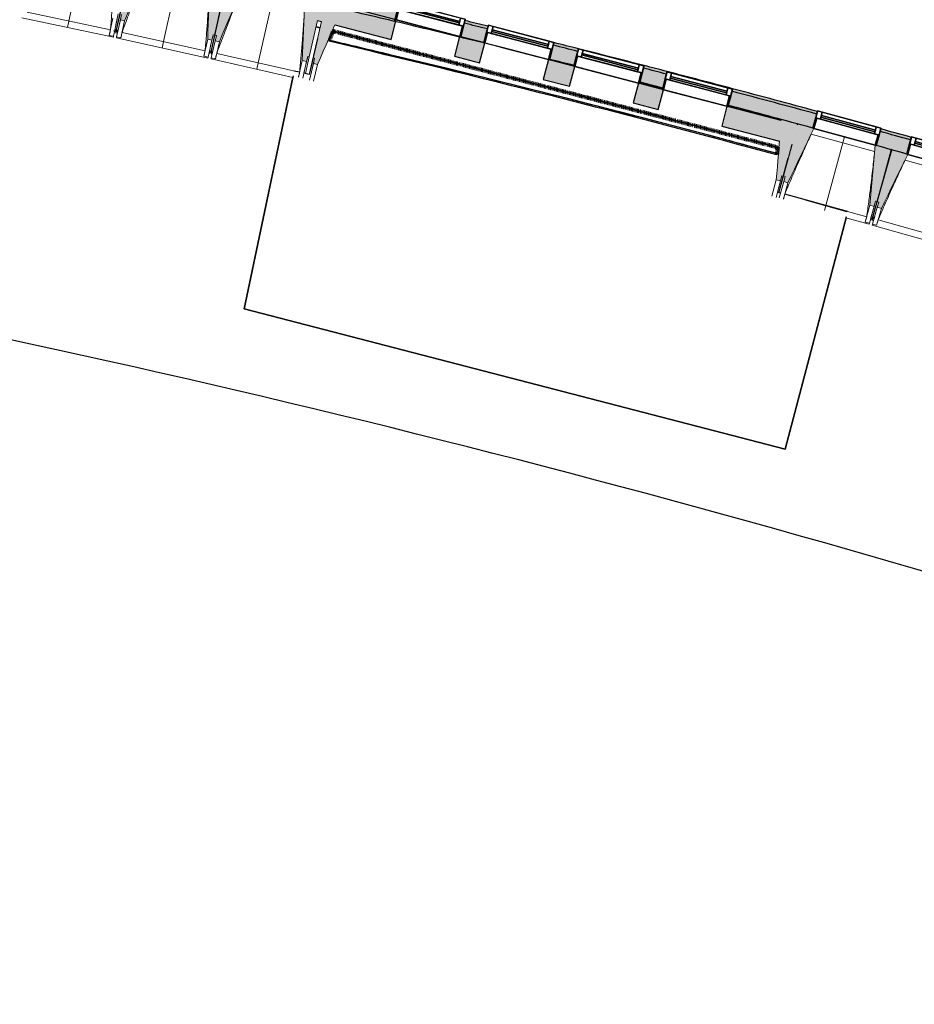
# Model space of a CAD drawing. Header units: centimetres. Extents: x -3926 to 10306, y -31136 to 469.
# Tile 8 of 148: x 425 to 1256, y -4175 to -3261. Entities that reach past the tile are written whole.
import ezdxf

# ---------------------------------------------------------------- set-up
doc = ezdxf.new("R2010")
doc.units = ezdxf.units.CM
doc.linetypes.add('Tiret_2_', pattern=[0.25, 0.125, -0.125])
for name, color, linetype, lineweight in [('0-1', 7, 'Continuous', 5), ('ANNOTATIONS-5', 7, 'Continuous', 25), ('COTGEN', 7, 'Continuous', 30), ('COTGEN-50', 7, 'Continuous', 30), ('MENUISERIES', 7, 'Continuous', 18), ('MENUISERIES-1', 7, 'Continuous', 25), ('MUR', 7, 'Continuous', 25), ('MUR_C', 7, 'Continuous', 25), ('OSSATURE', 7, 'Continuous', 18), ('OSSATURE_C', 7, 'Continuous', 18), ('SOL', 7, 'Continuous', 25), ('Z', 7, 'Continuous', 18)]:
    doc.layers.add(name, color=color, linetype=linetype, lineweight=lineweight)
doc.layers.add('A-ANNO-NPLT', color=7, linetype='Continuous', lineweight=25, plot=False)
for name, color, linetype, lineweight, true_color in [('A-GLAZ-GLAS', 7, 'Continuous', 25, 0x5c63b1), ('ANNOTATIONS-6', 4, 'Tiret_2_', 100, 0x00ffff), ('HACHURE_C-1', 6, 'Continuous', 25, 0xff00ff), ('HACHURE_C-10', 7, 'Continuous', 25, 0x787878), ('HACHURE_C-2', 6, 'Continuous', 5, 0xff00ff), ('MENUISERIES-2', 7, 'Continuous', 25, 0x5c63b1), ('MUR_C-1', 6, 'Continuous', 25, 0xff00ff), ('OSSATURE-1', 7, 'Continuous', 5, 0x787878), ('OSSATURE-2', 5, 'Continuous', 25, 0x0000ff)]:
    doc.layers.add(name, color=color, linetype=linetype, lineweight=lineweight, true_color=true_color)
doc.styles.add('Trebuchet MS_1', font='trebuc.ttf', dxfattribs={"height": 12})
doc.dimstyles.new('Cotes_linéaires', dxfattribs={"dimscale": 30.48, "dimtxt": 12.371411, "dimasz": 0.520833, "dimexe": 0.328084, "dimexo": 0, "dimgap": 0.246063, "dimtad": 1, "dimlfac": 0.01, "dimrnd": 0.01, "dimzin": 0, "dimdsep": 46, "dimtxsty": 'Trebuchet MS_1', "dimblk1": 'OBLIQUE', "dimblk2": 'OBLIQUE', "dimsah": 1, "dimcen": 0.09, "dimazin": 0, "dimtfac": 1, "dimtdec": 4, "dimtix": 1, "dimtmove": 0, "dimatfit": 3, "dimfxl": 1, "dimtvp": 1, "dimtfill": 1, "dimtolj": 1, "dimtzin": 0, "dimarcsym": 2})

# ---------------------------------------------------------------- blocks, each defined once
blk = doc.blocks.new('XXX_VIDE FENETRE - 590-V17-2021_015_1113_DCE_1_100_N0_cloison')
at = {"layer": 'A-ANNO-NPLT'}
for p, q in [((-30.51, 0), (-30.51, -10)), ((-29.51, 0), (-30.51, 0)), ((-29.51, -10), (-29.51, 0)), ((30.51, 0), (29.51, 0)), ((29.51, 0), (29.51, -10)), ((30.51, -10), (30.51, 0)), ((-30.51, -10), (-29.51, -10)), ((-26.01, -10), (-30.51, -10)), ((-30.51, -10), (-30.51, -16.75)), ((-30.51, -16.75), (-26.01, -16.75)), ((-26.01, -16.75), (-26.01, -10)), ((26.01, -10), (26.01, -16.75)), ((30.51, -10), (26.01, -10)), ((26.01, -16.75), (30.51, -16.75)), ((29.51, -10), (30.51, -10)), ((30.51, -16.75), (30.51, -10))]:
    blk.add_line(p, q, dxfattribs=at)
at = {"layer": 'A-GLAZ-GLAS'}
for p, q in [((26.01, -12), (-26.01, -12)), ((-26.01, -12), (-26.01, -13.5)), ((-26.01, -13.5), (26.01, -13.5)), ((26.01, -13.5), (26.01, -12))]:
    blk.add_line(p, q, dxfattribs=at)
at = {"layer": 'MENUISERIES-1'}
for p, q in [((-29.51, 0), (29.51, 0)), ((29.51, 0), (-29.51, 0)), ((-30.51, -10), (-30.51, -0.07)), ((-29.51, -0.07), (-29.51, -10)), ((29.51, -10), (29.51, -0.07)), ((30.51, -0.07), (30.51, -10)), ((30.51, -10), (-30.51, -10)), ((-30.51, -16.75), (-30.51, -10)), ((-30.51, -10), (30.51, -10)), ((30.51, -16.75), (-30.51, -16.75)), ((-29.51, -10), (29.51, -10)), ((-26.01, -10), (-26.01, -16.75)), ((26.01, -10), (-26.01, -10)), ((-26.01, -16.75), (26.01, -16.75)), ((26.01, -16.75), (26.01, -10)), ((30.51, -10), (30.51, -16.75))]:
    blk.add_line(p, q, dxfattribs=at)
at = {"layer": 'MENUISERIES-2'}
for p, q in [((-26.01, -13.5), (-26.01, -12)), ((-26.01, -12), (26.01, -12)), ((26.01, -13.5), (-26.01, -13.5)), ((26.01, -12), (26.01, -13.5))]:
    blk.add_line(p, q, dxfattribs=at)
blk = doc.blocks.new('XXX_VIDE FENETRE - 590-V18-2021_015_1113_DCE_1_100_N0_cloison')
at = {"layer": 'A-ANNO-NPLT'}
for p, q in [((-30.51, 0), (-30.51, -10)), ((-29.51, 0), (-30.51, 0)), ((-29.51, -10), (-29.51, 0)), ((30.51, 0), (29.51, 0)), ((29.51, 0), (29.51, -10)), ((30.51, -10), (30.51, 0)), ((-30.51, -10), (-29.51, -10)), ((-26.01, -10), (-30.51, -10)), ((-30.51, -10), (-30.51, -16.75)), ((-30.51, -16.75), (-26.01, -16.75)), ((-26.01, -16.75), (-26.01, -10)), ((26.01, -10), (26.01, -16.75)), ((30.51, -10), (26.01, -10)), ((26.01, -16.75), (30.51, -16.75)), ((29.51, -10), (30.51, -10)), ((30.51, -16.75), (30.51, -10))]:
    blk.add_line(p, q, dxfattribs=at)
at = {"layer": 'A-GLAZ-GLAS'}
for p, q in [((26.01, -12), (-26.01, -12)), ((-26.01, -12), (-26.01, -13.5)), ((-26.01, -13.5), (26.01, -13.5)), ((26.01, -13.5), (26.01, -12))]:
    blk.add_line(p, q, dxfattribs=at)
at = {"layer": 'MENUISERIES-1'}
for p, q in [((-30.51, 0), (29.55, 0)), ((-30.51, -10), (-30.51, 0)), ((-29.51, 0), (-29.51, -10)), ((29.51, 0), (-29.51, 0)), ((29.51, -0.22), (29.51, 0)), ((29.51, -10), (29.51, -0.28)), ((30.51, -0.29), (30.51, -10)), ((30.51, -10), (-30.51, -10)), ((-30.51, -16.75), (-30.51, -10)), ((-30.51, -10), (30.51, -10)), ((30.51, -16.75), (-30.51, -16.75)), ((-29.51, -10), (29.51, -10)), ((-26.01, -10), (-26.01, -16.75)), ((26.01, -10), (-26.01, -10)), ((-26.01, -16.75), (26.01, -16.75)), ((26.01, -16.75), (26.01, -10)), ((30.51, -10), (30.51, -16.75))]:
    blk.add_line(p, q, dxfattribs=at)
at = {"layer": 'MENUISERIES-2'}
for p, q in [((-26.01, -13.5), (-26.01, -12)), ((-26.01, -12), (26.01, -12)), ((26.01, -13.5), (-26.01, -13.5)), ((26.01, -12), (26.01, -13.5))]:
    blk.add_line(p, q, dxfattribs=at)
blk = doc.blocks.new('XXX_VIDE FENETRE - 610-400400-2021_015_1113_DCE_1_100_N0_cloison')
at = {"layer": 'A-ANNO-NPLT'}
for p, q in [((-31.5, 0), (-31.5, -10)), ((-30.5, 0), (-31.5, 0)), ((-30.5, -10), (-30.5, 0)), ((31.5, 0), (30.5, 0)), ((30.5, 0), (30.5, -10)), ((31.5, -10), (31.5, 0)), ((-31.5, -10), (-30.5, -10)), ((-27, -10), (-31.5, -10)), ((-31.5, -10), (-31.5, -16.75)), ((-31.5, -16.75), (-27, -16.75)), ((-27, -16.75), (-27, -10)), ((27, -10), (27, -16.75)), ((31.5, -10), (27, -10)), ((27, -16.75), (31.5, -16.75)), ((30.5, -10), (31.5, -10)), ((31.5, -16.75), (31.5, -10))]:
    blk.add_line(p, q, dxfattribs=at)
at = {"layer": 'A-GLAZ-GLAS'}
for p, q in [((27, -12), (-27, -12)), ((-27, -12), (-27, -13.5)), ((-27, -13.5), (27, -13.5)), ((27, -13.5), (27, -12))]:
    blk.add_line(p, q, dxfattribs=at)
at = {"layer": 'MENUISERIES-1'}
for p, q in [((-31.5, -10), (-31.5, 0)), ((-31.5, 0), (31.5, 0)), ((30.5, 0), (-30.5, 0)), ((-30.5, 0), (-30.5, -10)), ((30.5, -10), (30.5, 0)), ((31.5, 0), (31.5, -10)), ((31.5, -10), (-31.5, -10)), ((-31.5, -16.75), (-31.5, -10)), ((-31.5, -10), (31.5, -10)), ((31.5, -16.75), (-31.5, -16.75)), ((-30.5, -10), (30.5, -10)), ((-27, -10), (-27, -16.75)), ((27, -10), (-27, -10)), ((-27, -16.75), (27, -16.75)), ((27, -16.75), (27, -10)), ((31.5, -10), (31.5, -16.75))]:
    blk.add_line(p, q, dxfattribs=at)
at = {"layer": 'MENUISERIES-2'}
for p, q in [((-27, -13.5), (-27, -12)), ((-27, -12), (27, -12)), ((27, -13.5), (-27, -13.5)), ((27, -12), (27, -13.5))]:
    blk.add_line(p, q, dxfattribs=at)
blk = doc.blocks.new('B02_ARC_rvt-1-2021_015_1113_DCE_1_100_N0_cloison')
at = {"layer": 'HACHURE_C-1'}
h = blk.add_hatch(color=256, dxfattribs=at)
h.paths.add_polyline_path([(1844.91, -3568.37), (1849.21, -3555.57), (1830.44, -3549.32), (1826.22, -3562.14), (1842.81, -3567.66)])
h.paths.add_polyline_path([(1768.27, -3543.04), (1772.49, -3530.22), (1744.39, -3521.07), (1740.26, -3533.92), (1762.04, -3541.01)])
h.paths.add_polyline_path([(1682.17, -3515.24), (1686.3, -3502.39), (1658.13, -3493.44), (1654.1, -3506.32), (1675.38, -3513.08)])
h.paths.add_polyline_path([(1595.87, -3488.06), (1599.91, -3475.18), (1571.68, -3466.43), (1567.79, -3479.36), (1595.87, -3488.06)])
h.paths.add_polyline_path([(1509.38, -3461.5), (1513.33, -3448.59), (1485.04, -3440.05), (1481.18, -3452.99), (1509.37, -3461.5)])
h.paths.add_polyline_path([(1422.7, -3435.56), (1426.5, -3422.61), (1398.2, -3414.29), (1394.44, -3427.25), (1422.69, -3435.56)])
h.paths.add_polyline_path([(1335.84, -3410.25), (1339.6, -3397.28), (1311.1, -3389.13), (1307.52, -3402.14), (1335.82, -3410.25)])
h.paths.add_polyline_path([(1248.8, -3385.56), (1252.37, -3372.54), (1223.99, -3364.64), (1220.42, -3377.66), (1248.72, -3385.54)])
h.paths.add_polyline_path([(1161.58, -3361.5), (1165.15, -3348.48), (1122.31, -3336.92), (1086.42, -3327.34), (1083.01, -3340.41), (1132.24, -3353.57), (1161.56, -3361.5)])
h.paths.add_polyline_path([(1022.07, -3324.42), (1025.48, -3311.36), (1004.19, -3305.84), (1000.77, -3318.91), (1021.77, -3324.34)])
h.paths.add_polyline_path([(939.73, -3303.33), (943.14, -3290.27), (920.45, -3284.56), (917.03, -3297.62), (939.53, -3303.28)])
h.paths.add_polyline_path([(855.88, -3282.46), (859.29, -3269.4), (837.77, -3264.14), (834.36, -3277.21), (848.53, -3280.67)])
h.paths.add_polyline_path([(773.1, -3262.46), (776.51, -3249.4), (731.85, -3238.86), (706.74, -3233), (703.69, -3246.15), (741.64, -3255.02), (760.61, -3259.51)])
at = {"layer": 'HACHURE_C-2'}
h = blk.add_hatch(color=256, dxfattribs=at)
h.paths.add_polyline_path([(1836.41, -3551.3), (1837.2, -3548.93), (1831.23, -3546.94), (1830.44, -3549.32), (1836.02, -3551.17)])
h.paths.add_polyline_path([(1772.49, -3530.22), (1773.27, -3527.84), (1745.15, -3518.69), (1744.39, -3521.07), (1771.4, -3529.86)])
h.paths.add_polyline_path([(1686.3, -3502.39), (1687.06, -3500.01), (1658.88, -3491.05), (1658.13, -3493.44), (1685.23, -3502.05)])
h.paths.add_polyline_path([(1599.91, -3475.18), (1600.66, -3472.79), (1572.41, -3464.04), (1571.68, -3466.43), (1598.86, -3474.85)])
h.paths.add_polyline_path([(1513.33, -3448.59), (1514.06, -3446.2), (1485.75, -3437.65), (1485.04, -3440.05), (1512.3, -3448.28)])
h.paths.add_polyline_path([(1426.56, -3422.62), (1427.27, -3420.23), (1398.9, -3411.89), (1398.2, -3414.29), (1425.55, -3422.33)])
h.paths.add_polyline_path([(1339.6, -3397.28), (1340.3, -3394.88), (1311.76, -3386.71), (1311.1, -3389.13), (1338.61, -3397)])
h.paths.add_polyline_path([(1252.37, -3372.54), (1253.03, -3370.13), (1224.66, -3362.23), (1223.99, -3364.64), (1251.37, -3372.26)])
h.paths.add_polyline_path([(1165.15, -3348.48), (1165.81, -3346.07), (1125.8, -3335.26), (1087.05, -3324.93), (1086.42, -3327.34), (1132.24, -3339.59), (1164.2, -3348.23)])
h.paths.add_polyline_path([(1025.48, -3311.36), (1026.12, -3308.94), (1004.82, -3303.43), (1004.19, -3305.84), (1024.3, -3311.05)])
h.paths.add_polyline_path([(943.14, -3290.27), (943.76, -3287.85), (921.08, -3282.14), (920.45, -3284.56), (942.06, -3289.99)])
h.paths.add_polyline_path([(859.29, -3269.4), (859.92, -3266.98), (838.4, -3261.72), (837.77, -3264.14), (858.47, -3269.2)])
h.paths.add_polyline_path([(776.51, -3249.4), (777.14, -3246.98), (738.4, -3237.82), (707.31, -3230.56), (706.74, -3233), (760.61, -3245.64), (776.08, -3249.3)])
at = {"layer": 'MUR'}
for p, q in [((834.51, -3276.64), (838.4, -3261.72)), ((859.92, -3266.98), (855.94, -3282.24)), ((871.78, -3286.37), (856.85, -3282.7)), ((917.03, -3297.62), (921.08, -3282.14)), ((943.77, -3287.85), (939.73, -3303.33)), ((1000.77, -3318.91), (1004.82, -3303.43)), ((1026.12, -3308.94), (1022.07, -3324.42)), ((1083.01, -3340.41), (1087.05, -3324.93)), ((1165.81, -3346.07), (1161.58, -3361.5)), ((1220.42, -3377.66), (1224.66, -3362.23)), ((1253.03, -3370.13), (1248.8, -3385.56))]:
    blk.add_line(p, q, dxfattribs=at)
for radius, start, end in [(12576.48, 76.32862, 76.605664), (12592.48, 75.541777, 75.828432), (12592.48, 75.155026, 75.441676)]:
    blk.add_arc((-2139.2, -15497.1), radius, start, end, dxfattribs=at)
at = {"layer": 'MUR_C-1'}
for p, q in [((773.1, -3262.46), (777.14, -3246.98)), ((838.4, -3261.72), (834.36, -3277.21)), ((855.88, -3282.46), (859.92, -3266.98)), ((921.08, -3282.14), (917.03, -3297.62)), ((939.73, -3303.33), (943.77, -3287.85)), ((1004.82, -3303.43), (1000.77, -3318.91)), ((1022.07, -3324.42), (1026.12, -3308.94)), ((1087.05, -3324.93), (1083.01, -3340.41)), ((1161.58, -3361.5), (1165.81, -3346.07)), ((1224.66, -3362.23), (1220.42, -3377.66)), ((1248.8, -3385.56), (1253.03, -3370.13))]:
    blk.add_line(p, q, dxfattribs=at)
for radius, start, end in [(12576.48, 76.610677, 76.935498), (12592.48, 76.221579, 76.322375), (12589.98, 76.221752, 76.322567), (12576.48, 76.222684, 76.323608), (12589.98, 75.828526, 75.935022), (12592.48, 75.828432, 75.934906), (12576.48, 75.829036, 75.935646), (12589.98, 75.441694, 75.541814), (12592.48, 75.441676, 75.541777), (12576.48, 75.441789, 75.542016), (12592.48, 74.783969, 75.155026), (12589.98, 74.783995, 75.154987), (12576.48, 74.784135, 75.154774), (12592.48, 74.372308, 74.506328), (12589.98, 74.372252, 74.506299), (12576.48, 74.37195, 74.50614)]:
    blk.add_arc((-2139.2, -15497.1), radius, start, end, dxfattribs=at)
at = {"layer": 'SOL'}
for p, q in [((1022.07, -3324.42), (1001.03, -3318.97)), ((1001.03, -3318.97), (1022.07, -3324.42)), ((1132.18, -3353.54), (1122.63, -3350.98)), ((1122.63, -3350.98), (1132.18, -3353.54)), ((1147.6, -3357.71), (1147.14, -3357.58)), ((1147.14, -3357.58), (1147.6, -3357.71)), ((1234.84, -3381.67), (1234.38, -3381.54)), ((1234.38, -3381.54), (1234.84, -3381.67))]:
    blk.add_line(p, q, dxfattribs=at)
for start, end in [(75.829042, 75.935652), (75.829042, 75.935652), (74.969452, 75.154772), (74.969452, 75.154772)]:
    blk.add_arc((-2139.2, -15497.1), 12576.48, start, end, dxfattribs=at)
at = {"layer": 'MENUISERIES'}
for name, p, rotation in [('XXX_VIDE FENETRE - 610-400400-2021_015_1113_DCE_1_100_N0_cloison', (804.03, -3268.68), 165.3533528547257), ('XXX_VIDE FENETRE - 610-400400-2021_015_1113_DCE_1_100_N0_cloison', (886.41, -3290.21), 165.3533528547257), ('XXX_VIDE FENETRE - 610-400400-2021_015_1113_DCE_1_100_N0_cloison', (970, -3312.05), 165.3533528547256), ('XXX_VIDE FENETRE - 610-400400-2021_015_1113_DCE_1_100_N0_cloison', (1052.24, -3333.55), 165.3533528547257), ('XXX_VIDE FENETRE - 590-V17-2021_015_1113_DCE_1_100_N0_cloison', (1190.98, -3369.66), 164.6538279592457), ('XXX_VIDE FENETRE - 590-V18-2021_015_1113_DCE_1_100_N0_cloison', (1278.14, -3393.92), 164.6538279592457)]:
    blk.add_blockref(name, p, dxfattribs=dict(at, rotation=rotation))
blk = doc.blocks.new('20_MUR PREFA_01 - MODULE_01 B-V27-2021_015_1113_DCE_1_100_N0_cloison')
at = {"layer": 'Z'}
for p, q in [((0, 70.79), (0, 66.14)), ((0, 66.14), (0, 5.85)), ((0, 0.07), (0, 5.85))]:
    blk.add_line(p, q, dxfattribs=at)
blk = doc.blocks.new('20_MUR PREFA_01 - MODULE_01 B-3165811-2021_015_1113_DCE_1_100_N0_cloison')
at = {"layer": 'Z'}
for p, q in [((0, 72.21), (0, 66.14)), ((0, 66.14), (0, 5.85)), ((0, 0.07), (0, 5.85))]:
    blk.add_line(p, q, dxfattribs=at)
blk = doc.blocks.new('B02_DC_STR_rvt-1-2021_015_1113_DCE_1_100_N0_cloison')
at = {"layer": 'HACHURE_C-10'}
h = blk.add_hatch(color=256, dxfattribs=at)
h.paths.add_polyline_path([(1142.37, -3376.74), (1147.4, -3358.42), (1146.95, -3358.3), (1142.05, -3376.66)])
h.paths.add_polyline_path([(1130.53, -3373.64), (1132.1, -3354.42), (1081.75, -3341.26), (1076.95, -3359.64), (1110.28, -3368.35)])
h.paths.add_polyline_path([(1017.93, -3344.22), (1022.73, -3325.84), (999.51, -3319.77), (994.71, -3338.15), (999.51, -3339.4)])
h.paths.add_polyline_path([(935.69, -3322.72), (940.5, -3304.34), (915.92, -3297.92), (911.12, -3316.3), (919.42, -3318.47)])
h.paths.add_polyline_path([(852.1, -3300.88), (856.9, -3282.5), (833.44, -3276.36), (828.64, -3294.75), (837.04, -3296.94)])
h.paths.add_polyline_path([(769.81, -3279.37), (774.62, -3260.99), (704.59, -3242.69), (703.68, -3246.19), (704.96, -3246.48), (701.53, -3261.53), (705.32, -3262.52), (708.9, -3247.39), (723.98, -3250.96), (717.55, -3265.71), (760.61, -3276.97)])
at = {"layer": 'OSSATURE-1'}
for points in [[(522.38, -3261.84), (543.98, -3210.34), (543.01, -3210.12), (543.01, -3210.05), (528.87, -3206.93), (518.09, -3255.77), (519.55, -3256.09), (518.47, -3260.97), (519.55, -3261.21)], [(603.43, -3279.74), (604.5, -3274.85), (605.97, -3275.18), (616.76, -3226.34), (602.61, -3223.22), (602.59, -3223.28), (601.62, -3223.07), (599.52, -3278.87), (600.31, -3279.05)], [(610.33, -3281.29), (632.31, -3229.95), (631.33, -3229.73), (631.33, -3229.66), (617.22, -3226.44), (606.09, -3275.19), (607.55, -3275.53), (606.43, -3280.4), (607.55, -3280.66)], [(691.25, -3299.78), (692.36, -3294.9), (693.83, -3295.23), (704.96, -3246.48), (690.84, -3243.25), (690.82, -3243.32), (689.85, -3243.15), (687.35, -3298.88), (688.29, -3299.1)], [(701.56, -3302.4), (723.98, -3250.96), (708.9, -3247.39), (697.35, -3296.27), (698.81, -3296.61), (697.66, -3301.48), (698.81, -3301.75)], [(1131.46, -3410.53), (1132.75, -3405.7), (1134.2, -3406.09), (1147.14, -3357.56), (1132.17, -3353.57), (1127.6, -3409.5), (1129.06, -3409.89)], [(1138.35, -3412.19), (1162.52, -3361.85), (1161.56, -3361.57), (1161.56, -3361.52), (1147.6, -3357.69), (1134.37, -3405.92), (1135.81, -3406.31), (1134.49, -3411.14), (1135.88, -3411.52)], [(1218.39, -3434.16), (1219.71, -3429.34), (1221.16, -3429.73), (1234.39, -3381.51), (1220.42, -3377.67), (1220.4, -3377.74), (1219.44, -3377.5), (1214.53, -3433.1), (1218, -3434.05)], [(1225.21, -3436.07), (1249.64, -3386.1), (1248.72, -3385.85), (1248.8, -3385.57), (1234.85, -3381.63), (1221.27, -3429.77), (1222.71, -3430.17), (1221.36, -3434.99), (1222.71, -3435.37)]]:
    blk.add_hatch(color=256, dxfattribs=at).paths.add_polyline_path(points)
at = {"layer": 'ANNOTATIONS-5'}
for p, q in [((1014.58, -3322.47), (1000.77, -3318.91)), ((1234.85, -3381.63), (1234.39, -3381.51))]:
    blk.add_line(p, q, dxfattribs=at)
for start, end in [(75.836131, 75.942595), (74.931166, 75.16277)]:
    blk.add_arc((-2141.86, -15513.99), 12593.5, start, end, dxfattribs=at)
at = {"layer": 'ANNOTATIONS-6'}
for p, q in [((516.06, -3271.9), (513.13, -3271.26)), ((712.31, -3280.94), (715.98, -3271.5)), ((715.98, -3271.5), (1129.01, -3379.45)), ((603.94, -3291.31), (601.02, -3290.65)), ((1129.01, -3379.45), (1128.15, -3386.47)), ((1218.32, -3445.73), (1215.43, -3444.93))]:
    blk.add_line(p, q, dxfattribs=at)
at = {"layer": 'MUR'}
for p, q in [((703.94, -3268.36), (700.19, -3267.38)), ((700.19, -3267.38), (703.94, -3268.36)), ((1129.76, -3379.65), (715.33, -3271.33)), ((715.98, -3271.5), (1129.01, -3379.45)), ((871.78, -3286.38), (915.92, -3297.92)), ((1132.1, -3354.42), (873.14, -3286.74)), ((940.5, -3304.34), (999.51, -3319.77)), ((1022.73, -3325.84), (1081.75, -3341.26)), ((1147.4, -3358.42), (1146.95, -3358.3)), ((1140.78, -3382.53), (1140.5, -3382.45)), ((1140.5, -3382.45), (1140.78, -3382.53))]:
    blk.add_line(p, q, dxfattribs=at)
for start, end in [(76.518481, 76.78244), (74.826426, 76.782363), (75.873058, 76.338545), (75.282677, 75.810485), (74.826355, 75.120306)]:
    blk.add_arc((-2159.24, -15507.49), 12560.16, start, end, dxfattribs=at)
for points in [[(717.55, -3265.71), (717.58, -3265.72), (717.63, -3265.73), (717.68, -3265.75), (717.7, -3265.75)], [(1130.33, -3373.59), (1130.36, -3373.6), (1130.42, -3373.62), (1130.49, -3373.64), (1130.53, -3373.64)]]:
    blk.add_open_spline(points, degree=3, dxfattribs=at)
at = {"layer": 'MUR_C'}
for p, q in [((774.62, -3260.99), (704.59, -3242.69)), ((701.53, -3261.53), (705.32, -3262.52)), ((769.81, -3279.37), (774.62, -3260.99)), ((717.55, -3265.71), (769.81, -3279.37)), ((833.44, -3276.36), (828.64, -3294.75)), ((856.9, -3282.5), (833.44, -3276.36)), ((852.1, -3300.88), (856.9, -3282.5)), ((828.64, -3294.75), (852.1, -3300.88)), ((915.92, -3297.92), (911.12, -3316.3)), ((940.5, -3304.34), (915.92, -3297.92)), ((935.69, -3322.72), (940.5, -3304.34)), ((911.12, -3316.3), (935.69, -3322.72)), ((999.51, -3319.77), (994.71, -3338.15)), ((1022.73, -3325.84), (999.51, -3319.77)), ((1017.93, -3344.22), (1022.73, -3325.84)), ((994.71, -3338.15), (1017.93, -3344.22)), ((1081.75, -3341.26), (1076.95, -3359.64)), ((1132.1, -3354.42), (1081.75, -3341.26)), ((1076.95, -3359.64), (1130.53, -3373.64)), ((1147.4, -3358.42), (1146.95, -3358.3)), ((1142.05, -3376.66), (1142.37, -3376.74))]:
    blk.add_line(p, q, dxfattribs=at)
at = {"layer": 'OSSATURE'}
for p, q in [((431.99, -3253.9), (509.2, -3270.38)), ((426.79, -3258.99), (511.87, -3277.14)), ((511.55, -3259.49), (508.15, -3275.42)), ((515.46, -3260.33), (512.06, -3276.26)), ((516.5, -3255.44), (514.32, -3265.69)), ((517.97, -3255.75), (514.62, -3271.48)), ((514.62, -3271.47), (518.09, -3255.77)), ((514.96, -3276.88), (518.47, -3260.97)), ((517.29, -3266.33), (519.55, -3256.09)), ((518.87, -3277.74), (522.38, -3261.84)), ((513.13, -3271.27), (513.11, -3271.37)), ((513.11, -3271.37), (514.57, -3271.68)), ((514.32, -3265.69), (513.15, -3271.16)), ((514.57, -3271.67), (514.59, -3271.59)), ((514.59, -3271.59), (514.57, -3271.68)), ((514.57, -3271.67), (516.04, -3272)), ((516.04, -3272), (516.06, -3271.9)), ((516.08, -3271.79), (517.29, -3266.33)), ((715.98, -3271.5), (712.31, -3280.94)), ((508.15, -3275.42), (508.15, -3275.4)), ((512.06, -3276.26), (508.15, -3275.42)), ((512.07, -3276.23), (511.87, -3277.14)), ((514.77, -3277.76), (514.97, -3276.85)), ((514.77, -3277.76), (599.72, -3296.53)), ((518.87, -3277.74), (514.96, -3276.88)), ((518.88, -3277.72), (518.87, -3277.74)), ((520, -3272.71), (597.1, -3289.74)), ((599.52, -3278.87), (596.01, -3294.78)), ((603.43, -3279.74), (599.91, -3295.64)), ((604.5, -3274.85), (602.24, -3285.09)), ((605.97, -3275.18), (602.5, -3290.88)), ((602.51, -3290.87), (606.09, -3275.19)), ((602.81, -3296.28), (606.43, -3280.4)), ((605.21, -3285.75), (607.55, -3275.53)), ((606.71, -3297.17), (610.33, -3281.29)), ((602.24, -3285.09), (601.04, -3290.55)), ((603.97, -3291.2), (605.21, -3285.75)), ((596.01, -3294.78), (596.01, -3294.75)), ((599.91, -3295.64), (596.01, -3294.78)), ((599.92, -3295.62), (599.72, -3296.53)), ((601.01, -3290.65), (600.99, -3290.76)), ((600.99, -3290.76), (602.46, -3291.08)), ((602.46, -3291.07), (602.48, -3290.99)), ((602.48, -3290.99), (602.46, -3291.08)), ((602.46, -3291.07), (603.92, -3291.41)), ((602.61, -3297.16), (602.81, -3296.26)), ((602.61, -3297.16), (678.49, -3314.5)), ((606.71, -3297.17), (602.81, -3296.28)), ((603.92, -3291.41), (603.94, -3291.32)), ((606.72, -3297.15), (606.71, -3297.17)), ((607.88, -3292.15), (684.85, -3309.73)), ((687.35, -3298.88), (683.83, -3314.3)), ((692.36, -3294.9), (690.03, -3305.12)), ((693.83, -3295.23), (690.23, -3310.96)), ((693.7, -3311.75), (697.35, -3296.27)), ((695.18, -3312.01), (698.81, -3296.61)), ((691.25, -3299.78), (687.73, -3315.19)), ((690.03, -3305.12), (688.77, -3310.63)), ((694.03, -3316.87), (697.66, -3301.48)), ((697.92, -3317.79), (701.56, -3302.4)), ((1162.52, -3361.85), (1219.44, -3377.47)), ((1218.89, -3383.32), (1160.01, -3367.16)), ((1128.15, -3386.47), (1129.01, -3379.45)), ((1305.95, -3407.77), (1247.19, -3391.19)), ((1132.75, -3405.7), (1128.67, -3420.98)), ((1134.2, -3406.09), (1130.1, -3421.47)), ((1130.11, -3421.42), (1134.37, -3405.92)), ((1133.04, -3416.43), (1135.81, -3406.31)), ((1127.6, -3409.5), (1123.52, -3424.78)), ((1131.46, -3410.53), (1127.39, -3425.81)), ((1130.3, -3426.39), (1134.49, -3411.14)), ((1131.54, -3421.87), (1133.04, -3416.43)), ((1134.16, -3427.44), (1138.35, -3412.19)), ((1135.42, -3422.93), (1211.56, -3443.83)), ((1214.53, -3433.1), (1210.22, -3448.81)), ((1218.39, -3434.16), (1214.08, -3449.87)), ((1221.16, -3429.73), (1216.9, -3445.24)), ((1216.9, -3445.24), (1221.27, -3429.77)), ((1216.93, -3450.66), (1221.36, -3434.99)), ((1219.71, -3429.34), (1216.94, -3439.45)), ((1219.87, -3440.27), (1222.71, -3430.17)), ((1220.78, -3451.75), (1225.21, -3436.07)), ((1192.34, -3444.84), (1213.84, -3450.74)), ((1215.43, -3444.94), (1215.4, -3445.05)), ((1215.4, -3445.05), (1216.85, -3445.44)), ((1216.94, -3439.45), (1215.46, -3444.84)), ((1216.88, -3445.33), (1216.85, -3445.44)), ((1216.85, -3445.44), (1216.88, -3445.34)), ((1216.85, -3445.44), (1218.29, -3445.85)), ((1218.29, -3445.85), (1218.32, -3445.73)), ((1218.35, -3445.65), (1219.87, -3440.27)), ((1210.22, -3448.81), (1210.22, -3448.78)), ((1214.08, -3449.87), (1210.22, -3448.81)), ((1214.08, -3449.84), (1213.84, -3450.74)), ((1216.69, -3451.53), (1216.94, -3450.64)), ((1216.69, -3451.53), (1300.42, -3475.16)), ((1220.78, -3451.75), (1216.93, -3450.66)), ((1220.79, -3451.73), (1220.78, -3451.75)), ((1222.21, -3446.79), (1298.19, -3468.23))]:
    blk.add_line(p, q, dxfattribs=at)
at = {"layer": 'OSSATURE', "flags": 128}
for points in [[(508.15, -3275.4), (508.36, -3274.39), (508.57, -3273.39), (508.78, -3272.39), (508.99, -3271.38), (509.2, -3270.38)], [(520, -3272.71), (519.78, -3273.71), (519.55, -3274.71), (519.33, -3275.71), (519.1, -3276.72), (518.88, -3277.72)], [(596.01, -3294.75), (596.23, -3293.75), (596.44, -3292.75), (596.66, -3291.74), (596.88, -3290.74), (597.1, -3289.74)], [(607.88, -3292.15), (607.65, -3293.15), (607.41, -3294.15), (607.18, -3295.15), (606.95, -3296.15), (606.72, -3297.15)], [(683.83, -3314.26), (683.95, -3313.74), (684.18, -3312.74), (684.4, -3311.73), (684.62, -3310.73), (684.85, -3309.73)], [(1135.42, -3422.93), (1135.15, -3423.92), (1134.87, -3424.91), (1134.6, -3425.9), (1134.32, -3426.89), (1134.18, -3427.41)], [(1210.22, -3448.78), (1210.49, -3447.79), (1210.76, -3446.8), (1211.03, -3445.81), (1211.29, -3444.82), (1211.56, -3443.83)], [(1222.21, -3446.79), (1221.92, -3447.78), (1221.64, -3448.76), (1221.36, -3449.75), (1221.07, -3450.74), (1220.79, -3451.73)]]:
    blk.add_lwpolyline(points, dxfattribs=at)
at = {"layer": 'OSSATURE'}
for points, knots in [([(509.2, -3270.38), (509.58, -3265.79), (510.11, -3258.92), (510.77, -3249.76), (511.27, -3242.3), (511.78, -3234.27), (512.26, -3225.65), (512.68, -3217.4), (512.92, -3212.03), (513.02, -3209.54)], [0, 0, 0, 0, 0.2222222, 0.3333333, 0.4444444, 0.5833333, 0.7222222, 0.8611111, 0.9816328, 0.9816328, 0.9816328, 0.9816328]), ([(541.76, -3215.77), (540.17, -3219.68), (537.74, -3225.74), (534.51, -3233.96), (531.81, -3240.93), (528.94, -3248.45), (524.91, -3259.22), (521.95, -3267.3), (520, -3272.71)], [0.0183454, 0.0183454, 0.0183454, 0.0183454, 0.2222222, 0.3333333, 0.4444444, 0.5833333, 0.7222222, 1, 1, 1, 1]), ([(597.1, -3289.74), (597.5, -3285.16), (598.09, -3278.29), (598.81, -3269.13), (599.37, -3261.67), (599.93, -3253.65), (600.48, -3245.04), (600.95, -3236.79), (601.23, -3231.42), (601.35, -3228.93)], [0, 0, 0, 0, 0.2222222, 0.3333333, 0.4444444, 0.5833333, 0.7222222, 0.8611111, 0.9816328, 0.9816328, 0.9816328, 0.9816328]), ([(630.04, -3235.36), (628.42, -3239.27), (625.95, -3245.31), (622.66, -3253.5), (619.92, -3260.45), (616.99, -3267.96), (612.88, -3278.69), (609.87, -3286.76), (607.88, -3292.15)], [0.0183454, 0.0183454, 0.0183454, 0.0183454, 0.2222222, 0.3333333, 0.4444444, 0.5833333, 0.7222222, 1, 1, 1, 1]), ([(684.85, -3309.73), (685.29, -3305.16), (685.92, -3298.29), (686.71, -3289.14), (687.32, -3281.68), (687.94, -3273.66), (688.55, -3265.05), (689.09, -3256.81), (689.4, -3251.45), (689.54, -3248.95)], [0, 0, 0, 0, 0.2222222, 0.3333333, 0.4444444, 0.5833333, 0.7222222, 0.8611111, 0.9816328, 0.9816328, 0.9816328, 0.9816328]), ([(1160.02, -3367.16), (1158.24, -3370.99), (1155.5, -3376.92), (1151.87, -3384.97), (1148.82, -3391.79), (1145.58, -3399.16), (1141.01, -3409.71), (1137.64, -3417.63), (1135.42, -3422.93)], [0.0183454, 0.0183454, 0.0183454, 0.0183454, 0.2222222, 0.3333333, 0.4444444, 0.5833333, 0.7222222, 1, 1, 1, 1]), ([(1211.56, -3443.83), (1212.2, -3439.28), (1213.13, -3432.45), (1214.31, -3423.33), (1215.25, -3415.92), (1216.21, -3407.93), (1217.19, -3399.35), (1218.08, -3391.15), (1218.63, -3385.8), (1218.87, -3383.31)], [0, 0, 0, 0, 0.2222222, 0.3333333, 0.4444444, 0.5833333, 0.7222222, 0.8611111, 0.9816328, 0.9816328, 0.9816328, 0.9816328]), ([(1247.21, -3391.2), (1245.39, -3395.01), (1242.62, -3400.92), (1238.92, -3408.94), (1235.83, -3415.74), (1232.53, -3423.09), (1227.88, -3433.6), (1224.46, -3441.51), (1222.21, -3446.79)], [0.0183454, 0.0183454, 0.0183454, 0.0183454, 0.2222222, 0.3333333, 0.4444444, 0.5833333, 0.7222222, 1, 1, 1, 1])]:
    blk.add_open_spline(points, degree=3, knots=knots, dxfattribs=at)
at = {"layer": 'OSSATURE_C'}
for p, q in [((605.97, -3275.18), (616.76, -3226.34)), ((617.22, -3226.44), (606.09, -3275.19)), ((519.55, -3256.09), (518.47, -3260.97)), ((518.47, -3260.97), (522.38, -3261.84)), ((693.83, -3295.23), (701.53, -3261.53)), ((705.32, -3262.52), (697.35, -3296.27)), ((599.52, -3278.87), (603.43, -3279.74)), ((603.43, -3279.74), (604.5, -3274.85)), ((604.5, -3274.85), (605.97, -3275.18)), ((606.09, -3275.19), (607.55, -3275.53)), ((607.55, -3275.53), (606.43, -3280.4)), ((606.43, -3280.4), (610.33, -3281.29)), ((687.35, -3298.88), (691.25, -3299.78)), ((691.25, -3299.78), (692.36, -3294.9)), ((692.36, -3294.9), (693.83, -3295.23)), ((697.35, -3296.27), (698.81, -3296.61)), ((698.81, -3296.61), (697.66, -3301.48)), ((697.66, -3301.48), (701.56, -3302.4)), ((1147.14, -3357.56), (1132.17, -3353.57)), ((1146.95, -3358.3), (1147.14, -3357.56)), ((1147.6, -3357.69), (1147.4, -3358.42)), ((1161.57, -3361.52), (1147.6, -3357.69)), ((1134.2, -3406.09), (1142.05, -3376.66)), ((1142.37, -3376.74), (1134.37, -3405.92)), ((1234.39, -3381.51), (1220.41, -3377.67)), ((1221.16, -3429.73), (1234.39, -3381.51)), ((1234.85, -3381.63), (1221.27, -3429.77)), ((1248.8, -3385.57), (1234.85, -3381.63)), ((1131.46, -3410.53), (1132.75, -3405.7)), ((1132.75, -3405.7), (1134.2, -3406.09)), ((1134.37, -3405.92), (1135.81, -3406.31)), ((1135.81, -3406.31), (1134.49, -3411.14)), ((1127.6, -3409.5), (1131.46, -3410.53)), ((1134.49, -3411.14), (1138.35, -3412.19)), ((1214.53, -3433.1), (1218.39, -3434.16)), ((1218.39, -3434.16), (1219.71, -3429.34)), ((1219.71, -3429.34), (1221.16, -3429.73)), ((1221.27, -3429.77), (1222.71, -3430.17)), ((1222.71, -3430.17), (1221.36, -3434.99)), ((1221.36, -3434.99), (1225.21, -3436.07))]:
    blk.add_line(p, q, dxfattribs=at)
at = {"layer": 'OSSATURE_C', "flags": 128}
for points in [[(522.38, -3261.84), (525.08, -3255.39), (527.79, -3248.95), (530.49, -3242.5), (533.19, -3236.06), (535.9, -3229.61), (538.6, -3223.17), (541.31, -3216.72), (544.01, -3210.28)], [(601.62, -3223), (601.36, -3229.98), (601.1, -3236.97), (600.83, -3243.95), (600.57, -3250.94), (600.31, -3257.92), (600.05, -3264.91), (599.78, -3271.89), (599.52, -3278.87)], [(610.33, -3281.29), (613.08, -3274.87), (615.83, -3268.44), (618.58, -3262.02), (621.33, -3255.59), (624.08, -3249.17), (626.83, -3242.74), (629.58, -3236.31), (632.33, -3229.89)], [(689.85, -3243.03), (689.54, -3250.01), (689.23, -3256.99), (688.91, -3263.97), (688.6, -3270.96), (688.29, -3277.94), (687.98, -3284.92), (687.66, -3291.9), (687.35, -3298.88)], [(701.56, -3302.4), (704.22, -3296.29), (706.89, -3290.17), (709.55, -3284.06), (712.22, -3277.94), (714.88, -3271.83), (717.55, -3265.71)], [(1132.17, -3353.57), (1132.13, -3353.99), (1132.1, -3354.42)], [(1138.35, -3412.19), (1141.37, -3405.89), (1144.4, -3399.59), (1147.42, -3393.29), (1150.45, -3386.99), (1153.47, -3380.69), (1156.5, -3374.39), (1159.52, -3368.09), (1162.55, -3361.79)], [(1130.53, -3373.64), (1130.04, -3379.62), (1129.55, -3385.6), (1129.06, -3391.57), (1128.57, -3397.55), (1128.08, -3403.53), (1127.6, -3409.5)], [(1219.45, -3377.4), (1218.83, -3384.37), (1218.22, -3391.33), (1217.6, -3398.29), (1216.99, -3405.25), (1216.37, -3412.22), (1215.76, -3419.18), (1215.14, -3426.14), (1214.53, -3433.1)], [(1225.21, -3436.07), (1228.28, -3429.79), (1231.35, -3423.52), (1234.42, -3417.24), (1237.49, -3410.96), (1240.56, -3404.68), (1243.63, -3398.4), (1246.7, -3392.12), (1249.64, -3386.1)]]:
    blk.add_lwpolyline(points, dxfattribs=at)
at = {"layer": 'SOL'}
for p, q in [((514.62, -3271.47), (528.87, -3206.97)), ((616.75, -3226.38), (602.5, -3290.88)), ((516.06, -3271.9), (513.13, -3271.26)), ((513.13, -3271.26), (516.06, -3271.9)), ((516.08, -3271.79), (514.62, -3271.47)), ((516.06, -3271.9), (516.08, -3271.79)), ((712.65, -3280.06), (712.31, -3280.94)), ((712.31, -3280.94), (712.65, -3280.06)), ((601.04, -3290.55), (601.01, -3290.65)), ((601.01, -3290.65), (603.94, -3291.31)), ((602.5, -3290.88), (601.04, -3290.55)), ((603.94, -3291.31), (602.48, -3290.98)), ((1216.9, -3445.24), (1234.83, -3381.71)), ((1128.15, -3386.47), (1128.31, -3385.21)), ((1128.31, -3385.21), (1128.15, -3386.47)), ((1215.43, -3444.93), (1218.32, -3445.73)), ((1218.35, -3445.65), (1216.9, -3445.24)), ((1218.32, -3445.73), (1218.35, -3445.65))]:
    blk.add_line(p, q, dxfattribs=at)
at = {"layer": 'OSSATURE-2'}
for name, p, rotation in [('20_MUR PREFA_01 - MODULE_01 B-3165811-2021_015_1113_DCE_1_100_N0_cloison', (484.4, -3197.45), 167.9565099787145), ('20_MUR PREFA_01 - MODULE_01 B-3165811-2021_015_1113_DCE_1_100_N0_cloison', (572.81, -3216.64), 167.5448754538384), ('20_MUR PREFA_01 - MODULE_01 B-3165811-2021_015_1113_DCE_1_100_N0_cloison', (661.09, -3236.46), 167.1332409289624), ('20_MUR PREFA_01 - MODULE_01 B-V27-2021_015_1113_DCE_1_100_N0_cloison', (1191, -3369.6), 164.6538279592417)]:
    blk.add_blockref(name, p, dxfattribs=dict(at, rotation=rotation))
blk = doc.blocks.new('DIMBLOCK41-2021_015_1113_DCE_1_100_N0_cloison')
at = {"layer": 'COTGEN-50'}
for p, q in [((-2323.02, -1117.45), (-2323.17, -1107.45)), ((-2323.02, -1117.45), (-2318.27, -1427.14)), ((1459.94, -1572.92), (1462.47, -1563.25)), ((1459.94, -1572.92), (1383.27, -1867.09)), ((1459.94, -1572.92), (1459.94, -1572.92))]:
    blk.add_line(p, q, dxfattribs=at)
at = {"layer": 'COTGEN-50', "lineweight": 70}
for p, q in [((-2323.02, -1117.45), (-2315.2, -1109.39)), ((-2323.02, -1117.45), (-2330.83, -1125.51)), ((1459.94, -1572.92), (1469.63, -1567.24)), ((1459.94, -1572.92), (1450.26, -1578.6))]:
    blk.add_line(p, q, dxfattribs=at)
at = {"layer": 'COTGEN-50'}
blk.add_arc((-2106.17, -15253.9), 14138.12, 75.390267, 90.878841, dxfattribs=at)
blk.add_arc((-2106.17, -15253.9), 14138.12, 75.390267, 90.878841, dxfattribs=at)
at = {"layer": 'COTGEN-50', "color": 0, "insert": (-438.27, -1191.48), "char_height": 12, "width": 60.1376, "attachment_point": 1, "rotation": 353.13455, "line_spacing_factor": 1.048425, "style": 'Trebuchet MS_1', "bg_fill": 3, "box_fill_scale": 1.25, "bg_fill_color": 256, "bg_fill_true_color": 13158600, "bg_fill_transparency": 0}
blk.add_mtext('15.49°', dxfattribs=at)
blk = doc.blocks.new('_Oblique')
at = {"color": 0, "linetype": 'ByBlock', "lineweight": -2}
blk.add_line((-0.5, -0.5), (0.5, 0.5), dxfattribs=at)
blk = doc.blocks.new('DIMBLOCK42-2021_015_1113_DCE_1_100_N0_cloison')
at = {"layer": 'COTGEN-50'}
for p, q in [((-1361.68, -3312.89), (-1338.89, -2946.11)), ((-1361.68, -3312.89), (-1362.3, -3322.87)), ((1712.02, -3913.76), (1834.83, -3548.14)), ((1712.02, -3913.76), (1708.84, -3923.24)), ((1712.02, -3913.76), (1712.02, -3913.76))]:
    blk.add_line(p, q, dxfattribs=at)
at = {"layer": 'COTGEN-50', "lineweight": 70}
for p, q in [((-1361.68, -3312.89), (-1353.26, -3305.46)), ((-1361.68, -3312.89), (-1370.09, -3320.32)), ((1712.02, -3913.76), (1722.08, -3908.76)), ((1712.02, -3913.76), (1701.97, -3918.75))]:
    blk.add_line(p, q, dxfattribs=at)
at = {"layer": 'COTGEN-50'}
blk.add_arc((-2105.21, -15278.43), 11988.62, 71.433528, 86.444243, dxfattribs=at)
blk.add_arc((-2105.21, -15278.43), 11988.62, 71.433528, 86.444243, dxfattribs=at)
at = {"layer": 'COTGEN-50', "color": 0, "insert": (174.67, -3485.28), "char_height": 12, "width": 60.1376, "attachment_point": 1, "rotation": 348.93889, "line_spacing_factor": 1.048425, "style": 'Trebuchet MS_1', "bg_fill": 3, "box_fill_scale": 1.25, "bg_fill_color": 256, "bg_fill_true_color": 13158600, "bg_fill_transparency": 0}
blk.add_mtext('15.01°', dxfattribs=at)

msp = doc.modelspace()

# ---------------------------------------------------------------- linework, layer by layer
at = {"layer": 'SOL'}
for p, q in [((701.58, -3278.368), (693.696, -3311.752)), ((684.849, -3309.731), (679.736, -3308.563)), ((678.779, -3313.109), (633.302, -3529.163)), ((633.302, -3529.163), (678.487, -3314.496)), ((693.696, -3311.752), (688.771, -3310.627)), ((1130.096, -3421.472), (1138.681, -3389.286)), ((1131.543, -3421.869), (1130.096, -3421.472)), ((1193.889, -3438.979), (1135.424, -3422.934)), ((1154.574, -3428.19), (1193.174, -3438.783)), ((1135.783, -3659.495), (1192.705, -3443.471)), ((1192.344, -3444.842), (1135.783, -3659.495)), ((1135.783, -3659.495), (633.302, -3529.163)), ((633.302, -3529.163), (1135.783, -3659.495))]:
    msp.add_line(p, q, dxfattribs=at)
for start, end in [(74.8303537, 76.6915683), (74.8304352, 76.6914977)]:
    msp.add_arc((-2328.311, -16135.136), 13208.964, start, end, dxfattribs=at)

# ---------------------------------------------------------------- block references
at = {"layer": '0-1'}
for name in ['B02_DC_STR_rvt-1-2021_015_1113_DCE_1_100_N0_cloison', 'B02_ARC_rvt-1-2021_015_1113_DCE_1_100_N0_cloison']:
    msp.add_blockref(name, (0, 0), dxfattribs=at)

# ---------------------------------------------------------------- next in the draw order: dimensions: what is measured, and where the dimension line sits
at = {"layer": 'COTGEN'}
dim = msp.add_angular_dim_3p(base=(214.367, -1307.524), center=(-2106.165, -15253.902), p1=(1383.266, -1867.091), p2=(-2318.266, -1427.137), dimstyle='Cotes_linéaires', override={"dimpost": '<>', "dimfxl": 3727.586726}, dxfattribs=at)
dim.commit()
dim.dimension.update_dxf_attribs({"geometry": 'DIMBLOCK41-2021_015_1113_DCE_1_100_N0_cloison', "text_midpoint": (-414.493, -1203.634)})

# ---------------------------------------------------------------- next in the draw order: dimensions: what is measured, and where the dimension line sits
dim = msp.add_angular_dim_3p(base=(706.276, -3624.134), center=(-2105.209, -15278.432), p1=(1834.83, -3548.14), p2=(-1338.885, -2946.111), dimstyle='Cotes_linéaires', override={"dimpost": '<>', "dimfxl": 3230.310892}, dxfattribs=at)
dim.commit()
dim.dimension.update_dxf_attribs({"geometry": 'DIMBLOCK42-2021_015_1113_DCE_1_100_N0_cloison', "text_midpoint": (197.49, -3499.167)})

doc.saveas('drawing.dxf')
